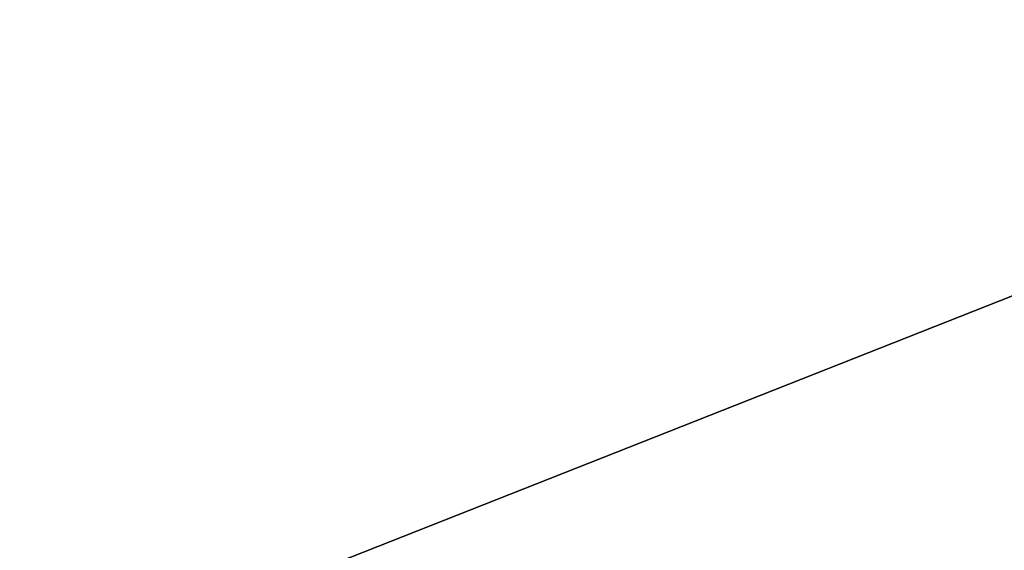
# Model space of a CAD drawing. Header units: metres. Extents: x -102 to 72, y -264 to 72.
# Tile 12 of 256: x -95.122 to -94.625, y -12.074 to -11.806. Entities that reach past the tile are written whole.
import ezdxf

# ---------------------------------------------------------------- set-up
doc = ezdxf.new("R2010")
doc.units = ezdxf.units.M
doc.layers.add('solid_20461093', color=7, linetype='CONTINUOUS')

msp = doc.modelspace()

# ---------------------------------------------------------------- linework, layer by layer
at = {"layer": 'solid_20461093'}
for points in [[(-87.5, 0, 235.53833), (-95.971848, -8.524548, 235.318024), (-87.5, -12.018326, 235.318024)], [(-95.971848, -8.524548, 235.318024), (-96.338837, -8.838837, 234.818359), (-87.5, -12.5, 234.818359)], [(-95.971848, -8.524548, 235.318024), (-87.5, -12.5, 234.818359), (-87.5, -12.359974, 235.165375)], [(-95.971848, -8.524548, 235.318024), (-87.5, -12.359974, 235.165375), (-87.5, -12.018326, 235.318024)], [(-100.5, -14.262828, 36.944542), (-17.931837, -14.403096, 36.489395), (-21.284431, -8.716249, 44.507645)], [(-89.247574, -11.949399, 41.367077), (-100.5, -14.262828, 36.944542), (-21.284431, -8.716249, 44.507645)], [(-100.5, -14.262827, 27.655458), (-100.5, -8.793103, 20.147579), (-88.793526, -11.347598, 22.490208)], [(-92.334084, -11.043804, 42.450584), (-95.665649, -8.793103, 44.452419), (-100.5, -14.262828, 36.944542)], [(-89.059944, -12.402281, 226.467834), (-87.5, -12.5, 234.818359), (-96.338837, -8.838837, 234.818359)], [(-90.83873, -12.045865, 226.455322), (-96.338837, -8.838837, 234.818359), (-91.680328, -11.780274, 225)], [(-89.944794, -12.258588, 226.699844), (-89.059944, -12.402281, 226.467834), (-96.338837, -8.838837, 234.818359)], [(-90.83873, -12.045865, 226.455322), (-89.944794, -12.258588, 226.699844), (-96.338837, -8.838837, 234.818359)], [(-95.846642, -9.30503, 158.629562), (-95.873436, -9.280927, 48.299999), (-87.5, -12.5, 48.299999)], [(-87.5, -11.5, 48.299999), (-87.5, -12.5, 48.299999), (-95.873436, -9.280927, 48.299999)], [(-94.848808, -10.111629, 158.300568), (-95.846642, -9.30503, 158.629562), (-87.5, -12.5, 48.299999)], [(-93.900436, -10.73706, 158.55397), (-94.848808, -10.111629, 158.300568), (-87.5, -12.5, 48.299999)], [(-89.247574, -11.949399, 41.367077), (-92.334084, -11.043804, 42.450584), (-100.5, -14.262828, 36.944542)], [(-100.5, -14.262827, 27.655458), (-88.793526, -11.347598, 22.490208), (-17.931555, -14.403448, 28.111816)]]:
    msp.add_3dface(points, dxfattribs=at)

doc.saveas('drawing.dxf')
